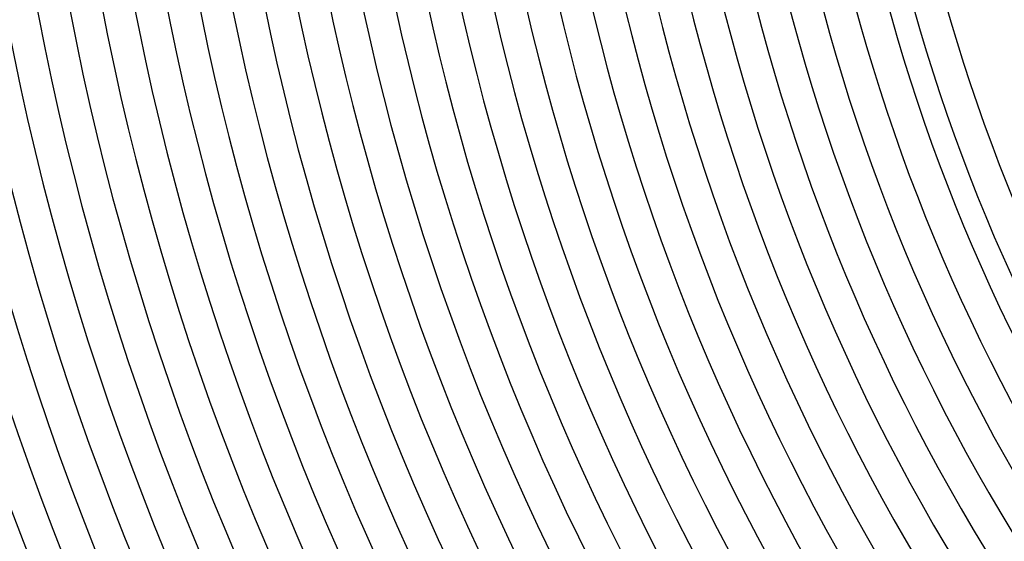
# Model space of a CAD drawing. Header units: millimetres. Extents: x -430 to 430, y -430 to 430.
# Tile 16 of 100: x -333 to -210, y -129 to -63. Entities that reach past the tile are written whole.
import ezdxf

# ---------------------------------------------------------------- set-up
doc = ezdxf.new("R2010")
doc.units = ezdxf.units.MM
doc.layers.add('THICK', color=7, linetype='Continuous')

msp = doc.modelspace()

# ---------------------------------------------------------------- linework, layer by layer
at = {"layer": 'THICK'}
for radius, start, end in [(390, 180.2939, 224.7062), (386, 180.2738, 224.7262), (381, 180.3008, 224.6992), (377, 180.1928, 224.8072), (373, 180.3072, 224.6928), (369, 180.2141, 224.7859), (365, 180.314, 224.686), (361, 180.234, 224.766), (357, 180.321, 224.679), (353, 180.2529, 224.7471), (349, 180.3283, 224.6717), (345, 180.2709, 224.7291), (341, 180.336, 224.6639), (337, 180.2884, 224.7116), (333, 180.3441, 224.6559), (329, 180.3054, 224.6946), (325, 180.3526, 224.6474), (321, 180.3219, 224.6781), (317, 180.3615, 224.6385), (313, 180.3381, 224.6619), (309, 180.3709, 224.6292), (305, 180.354, 224.646), (301, 180.3807, 224.6193), (297, 180.3697, 224.6304), (293, 180.3911, 224.6089), (289, 180.3851, 224.6149), (285, 180.4021, 224.5979), (281, 180.4004, 224.5995), (277, 180.4137, 224.5863), (273, 180.4156, 224.5844), (269, 180.426, 224.574), (265, 180.4306, 224.5694), (261, 180.439, 224.561), (257, 180.4455, 224.5546), (253, 180.453, 224.547), (249, 180.4602, 224.5398), (245, 180.4677, 224.5323), (241, 180.4755, 224.5245), (237, 180.4835, 224.5165), (233, 180.4918, 224.5082), (230, 180.4982, 224.5018), (226, 180.507, 224.493)]:
    msp.add_arc((0, 0), radius, start, end, dxfattribs=at)

doc.saveas('drawing.dxf')
